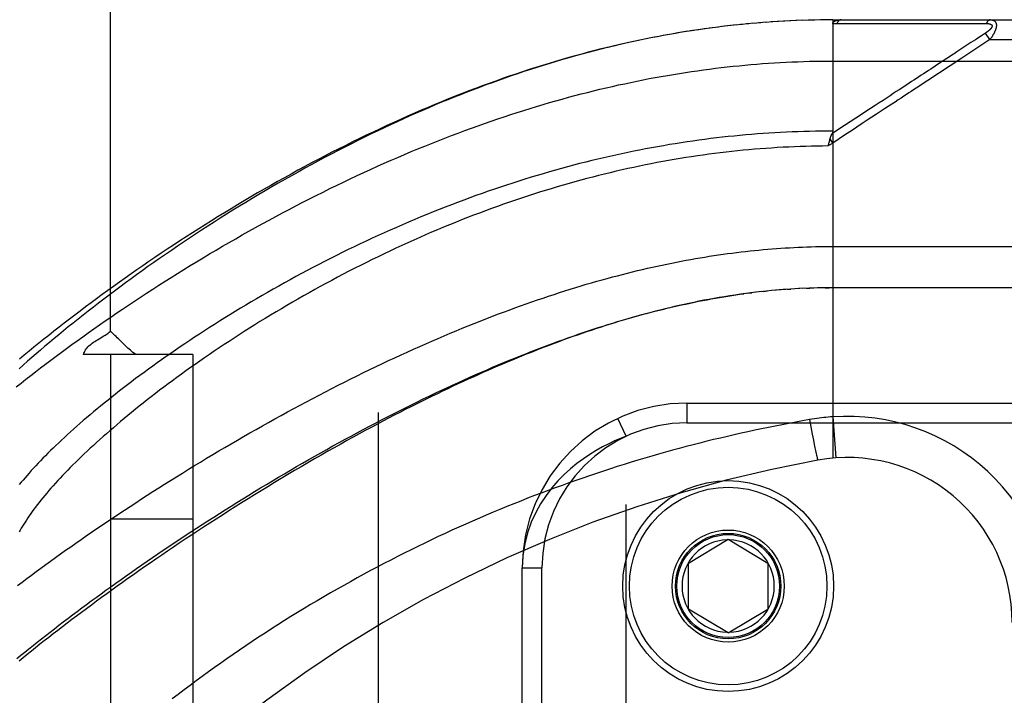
# Model space of a CAD drawing. Header units: inches. Extents: x 0 to 243, y 0 to 157.
# Tile 209 of 256: x 102.14 to 103.64, y 108.52 to 109.55. Entities that reach past the tile are written whole.
import ezdxf

# ---------------------------------------------------------------- set-up
doc = ezdxf.new("R2010")
doc.units = ezdxf.units.IN
doc.header["$LTSCALE"] = 13.357143
doc.header["$MEASUREMENT"] = 0
doc.linetypes.add('HIDDEN', pattern=[0.2, 0.1, -0.1])
for name, color, linetype in [('DEFAULT_2', 8, 'HIDDEN'), ('RIGHTHAND_DOOR_ASSEMBLY', 7, 'CONTINUOUS'), ('SUBPANEL', 7, 'CONTINUOUS')]:
    doc.layers.add(name, color=color, linetype=linetype)

msp = doc.modelspace()

# ---------------------------------------------------------------- linework, layer by layer
at = {"layer": 'DEFAULT_2', "color": 8, "linetype": 'HIDDEN'}
msp.add_line((102.6885, 111.6234), (102.6885, 42.5194), dxfattribs=at)
at = {"layer": 'RIGHTHAND_DOOR_ASSEMBLY', "color": 8, "linetype": 'HIDDEN'}
for p, q in [((103.2872, 109.5447), (103.2755, 109.5439)), ((103.2963, 109.5453), (103.2849, 109.5446)), ((103.3055, 109.5458), (103.2943, 109.5452)), ((103.3146, 109.5462), (103.3036, 109.5457)), ((103.3237, 109.5466), (103.313, 109.5462)), ((103.3328, 109.547), (103.3223, 109.5466)), ((103.3419, 109.5472), (103.3317, 109.5469)), ((103.351, 109.5474), (103.341, 109.5472)), ((103.36, 109.5476), (103.3503, 109.5474)), ((103.3782, 109.5477), (103.369, 109.5477)), ((103.3782, 109.5477), (103.3782, 108.883)), ((103.3782, 109.5477), (103.3782, 109.5477)), ((103.3782, 109.5477), (104.252, 109.5477)), ((103.1677, 109.5317), (103.1527, 109.5294)), ((103.1769, 109.5331), (103.1623, 109.5309)), ((103.1862, 109.5344), (103.1718, 109.5323)), ((103.1955, 109.5356), (103.1813, 109.5337)), ((103.2047, 109.5368), (103.1908, 109.535)), ((103.2139, 109.5379), (103.2002, 109.5363)), ((103.2286, 109.5396), (103.2191, 109.5386)), ((103.2415, 109.5409), (103.2286, 109.5396)), ((103.2507, 109.5418), (103.238, 109.5406)), ((103.2598, 109.5426), (103.2474, 109.5415)), ((103.269, 109.5434), (103.2568, 109.5424)), ((103.2781, 109.5441), (103.2662, 109.5432)), ((103.3842, 109.542), (103.4083, 109.542)), ((103.5769, 109.5421), (103.5806, 109.5421)), ((103.5806, 109.5421), (103.584, 109.5421)), ((103.584, 109.5421), (103.5872, 109.5421)), ((103.5872, 109.5421), (103.5919, 109.5421)), ((103.5919, 109.5421), (103.5949, 109.5422)), ((103.5949, 109.5422), (103.6111, 109.5422)), ((103.6165, 109.5177), (103.5739, 109.4896)), ((103.5913, 109.5155), (103.5876, 109.5131)), ((103.6013, 109.522), (103.5961, 109.5186)), ((103.6037, 109.5236), (103.6013, 109.522)), ((103.6099, 109.5277), (103.6037, 109.5236)), ((103.6165, 109.5177), (103.6099, 109.5277)), ((103.6165, 109.5177), (104.282, 109.5177)), ((103.5876, 109.5131), (103.5662, 109.499)), ((103.3782, 109.4852), (104.282, 109.4852)), ((103.54, 109.4818), (103.5268, 109.4731)), ((103.3962, 109.3873), (103.377, 109.3747)), ((103.3782, 109.3609), (103.3741, 109.3672)), ((103.3782, 109.3609), (103.3714, 109.3564)), ((103.3714, 109.3564), (103.3721, 109.3595)), ((103.3721, 109.3595), (103.3724, 109.3607)), ((103.3724, 109.3607), (103.3727, 109.3619)), ((103.3717, 109.2039), (104.282, 109.2039)), ((103.3379, 109.1406), (103.3436, 109.1408)), ((103.3567, 109.1412), (103.3494, 109.141)), ((103.3639, 109.1413), (103.3552, 109.1412)), ((103.3667, 109.1414), (103.3725, 109.1414)), ((104.252, 109.1414), (103.3782, 109.1414)), ((103.2495, 109.133), (103.2555, 109.1338)), ((103.27, 109.1355), (103.2615, 109.1345)), ((103.2734, 109.1359), (103.2794, 109.1365)), ((103.2998, 109.1383), (103.2912, 109.1376)), ((103.3069, 109.1388), (103.2971, 109.1381)), ((103.3088, 109.139), (103.3146, 109.1394)), ((103.328, 109.1402), (103.3205, 109.1397)), ((103.3351, 109.1405), (103.3263, 109.1401)), ((103.157, 108.9664), (103.157, 108.9364)), ((103.157, 108.9664), (104.2832, 108.9664)), ((103.0645, 108.9161), (103.0519, 108.9433)), ((103.157, 108.9364), (104.3132, 108.9364)), ((103.3429, 108.9414), (103.345, 108.9302)), ((103.3782, 108.9457), (103.3827, 108.8833)), ((103.345, 108.9302), (103.347, 108.9194)), ((103.347, 108.9194), (103.3488, 108.9102)), ((103.0645, 107.4768), (103.0645, 108.9161)), ((103.3488, 108.9102), (103.3501, 108.9037)), ((103.3501, 108.9037), (103.3511, 108.8986)), ((103.3511, 108.8986), (103.3519, 108.8947)), ((103.3519, 108.8947), (103.3525, 108.8919)), ((103.3525, 108.8919), (103.3531, 108.8894)), ((103.3531, 108.8894), (103.3535, 108.8877)), ((103.3535, 108.8877), (103.3538, 108.8861)), ((103.3538, 108.8861), (103.3541, 108.8852)), ((103.3541, 108.8852), (103.3543, 108.8843)), ((103.3543, 108.8843), (103.3545, 108.8835)), ((103.3545, 108.8835), (103.3547, 108.8828)), ((103.1595, 108.7239), (103.2195, 108.76)), ((103.2195, 108.76), (103.2795, 108.7239)), ((103.1595, 108.6539), (103.1595, 108.7239)), ((103.2795, 108.7239), (103.2795, 108.6539)), ((102.907, 107.6764), (102.907, 108.7164)), ((102.907, 108.7164), (102.937, 108.7164)), ((102.937, 107.6764), (102.937, 108.7164)), ((103.2195, 108.6179), (103.1595, 108.6539)), ((103.2195, 108.6179), (103.2795, 108.6539))]:
    msp.add_line(p, q, dxfattribs=at)
for points in [[(103.3782, 109.5477), (103.3691, 109.5477), (103.3596, 109.5476)], [(103.3782, 109.5419), (103.3782, 109.542), (103.3782, 109.5422), (103.3783, 109.5423), (103.3783, 109.5425), (103.3783, 109.5426), (103.3783, 109.5428), (103.3784, 109.5429), (103.3784, 109.5431), (103.3785, 109.5432), (103.3785, 109.5433), (103.3786, 109.5435), (103.3787, 109.5436), (103.3787, 109.5437), (103.3788, 109.5439), (103.3789, 109.544), (103.379, 109.5441), (103.3791, 109.5443), (103.3792, 109.5444), (103.3793, 109.5445), (103.3794, 109.5446), (103.3796, 109.5448), (103.3797, 109.5449), (103.3798, 109.545), (103.38, 109.5451), (103.3801, 109.5452), (103.3803, 109.5453), (103.3805, 109.5455), (103.3807, 109.5456), (103.3809, 109.5457), (103.3811, 109.5458), (103.3813, 109.5459), (103.3815, 109.546), (103.3817, 109.5461), (103.3819, 109.5462), (103.3822, 109.5463), (103.3825, 109.5464), (103.3827, 109.5465), (103.383, 109.5466), (103.3833, 109.5467), (103.3836, 109.5468), (103.384, 109.5469), (103.3843, 109.547), (103.3847, 109.5471), (103.3851, 109.5472), (103.3855, 109.5472), (103.3859, 109.5473), (103.3863, 109.5474), (103.3867, 109.5474), (103.3872, 109.5475), (103.3877, 109.5475), (103.3882, 109.5476), (103.3887, 109.5476), (103.3892, 109.5477), (103.3898, 109.5477), (103.3904, 109.5477), (103.3909, 109.5477)], [(103.3909, 109.5477), (103.3907, 109.5477), (103.3905, 109.5477), (103.3903, 109.5477), (103.39, 109.5476), (103.3898, 109.5476), (103.3896, 109.5475), (103.3894, 109.5474), (103.3891, 109.5474), (103.3889, 109.5473), (103.3887, 109.5472), (103.3885, 109.5471), (103.3883, 109.547), (103.3881, 109.5468), (103.3878, 109.5467), (103.3876, 109.5465), (103.3874, 109.5464), (103.3872, 109.5462), (103.387, 109.546), (103.3868, 109.5458), (103.3866, 109.5456), (103.3864, 109.5454), (103.3862, 109.5452), (103.3861, 109.545), (103.3859, 109.5448), (103.3857, 109.5445), (103.3855, 109.5443), (103.3853, 109.544), (103.3852, 109.5438), (103.385, 109.5435), (103.3848, 109.5432), (103.3847, 109.5429), (103.3845, 109.5426), (103.3844, 109.5423), (103.3842, 109.542)], [(103.6177, 109.5477), (103.6175, 109.5477), (103.6173, 109.5477), (103.6171, 109.5477), (103.6168, 109.5476), (103.6166, 109.5476), (103.6164, 109.5475), (103.6162, 109.5475), (103.616, 109.5474), (103.6157, 109.5473), (103.6155, 109.5472), (103.6153, 109.5471), (103.6151, 109.547), (103.6149, 109.5469), (103.6147, 109.5467), (103.6145, 109.5466), (103.6143, 109.5464), (103.6141, 109.5463), (103.6139, 109.5461), (103.6137, 109.5459), (103.6135, 109.5457), (103.6133, 109.5455), (103.6131, 109.5453), (103.6129, 109.5451), (103.6127, 109.5449), (103.6125, 109.5446), (103.6124, 109.5444), (103.6122, 109.5442), (103.612, 109.5439), (103.6119, 109.5436), (103.6117, 109.5434), (103.6115, 109.5431), (103.6114, 109.5428), (103.6112, 109.5425), (103.6111, 109.5422)], [(103.6177, 109.5477), (103.6182, 109.5477), (103.6186, 109.5477), (103.619, 109.5476), (103.6194, 109.5476), (103.6198, 109.5476), (103.6201, 109.5475), (103.6204, 109.5474), (103.6208, 109.5473), (103.6211, 109.5473), (103.6214, 109.5472), (103.6216, 109.5471), (103.6219, 109.547), (103.6222, 109.5469), (103.6224, 109.5467), (103.6227, 109.5466), (103.6229, 109.5465), (103.6231, 109.5464), (103.6233, 109.5462), (103.6235, 109.5461), (103.6237, 109.546), (103.6239, 109.5458), (103.624, 109.5457), (103.6242, 109.5455), (103.6244, 109.5453), (103.6245, 109.5452), (103.6247, 109.545), (103.6248, 109.5448), (103.6249, 109.5447), (103.6251, 109.5445), (103.6252, 109.5443), (103.6253, 109.5441), (103.6254, 109.5439), (103.6255, 109.5437), (103.6256, 109.5436), (103.6257, 109.5434), (103.6258, 109.5432), (103.6259, 109.5429), (103.6259, 109.5427), (103.626, 109.5425), (103.6261, 109.5423), (103.6261, 109.5421), (103.6262, 109.5419), (103.6262, 109.5416), (103.6263, 109.5414), (103.6263, 109.5412), (103.6263, 109.5409), (103.6264, 109.5407), (103.6264, 109.5404), (103.6264, 109.5402), (103.6264, 109.5399), (103.6264, 109.5397), (103.6264, 109.5394), (103.6264, 109.5391), (103.6264, 109.5389), (103.6264, 109.5386), (103.6264, 109.5383), (103.6264, 109.538), (103.6263, 109.5377), (103.6263, 109.5374), (103.6262, 109.5371), (103.6262, 109.5368), (103.6261, 109.5365), (103.6261, 109.5362), (103.626, 109.5359), (103.626, 109.5356), (103.6259, 109.5353), (103.6258, 109.5349), (103.6257, 109.5346), (103.6256, 109.5343), (103.6255, 109.5339), (103.6254, 109.5336), (103.6253, 109.5332), (103.6252, 109.5329), (103.625, 109.5325), (103.6249, 109.5321), (103.6248, 109.5318), (103.6246, 109.5314), (103.6245, 109.531), (103.6243, 109.5306), (103.6241, 109.5302), (103.6239, 109.5298), (103.6238, 109.5294), (103.6236, 109.529), (103.6234, 109.5285), (103.6231, 109.5281), (103.6229, 109.5277), (103.6227, 109.5272), (103.6224, 109.5267), (103.6222, 109.5263), (103.6219, 109.5258), (103.6216, 109.5253), (103.6213, 109.5248), (103.621, 109.5243), (103.6207, 109.5237), (103.6204, 109.5232), (103.62, 109.5226), (103.6196, 109.5221), (103.6193, 109.5215), (103.6188, 109.5209), (103.6184, 109.5203), (103.618, 109.5196), (103.6175, 109.519), (103.617, 109.5184), (103.6165, 109.5177)], [(103.1584, 109.5303), (103.1491, 109.5288), (103.1397, 109.5272), (103.1304, 109.5256), (103.121, 109.5239), (103.1117, 109.5221), (103.1022, 109.5203), (103.0928, 109.5184), (103.0834, 109.5164), (103.0739, 109.5144), (103.0644, 109.5123), (103.0549, 109.5101), (103.0454, 109.5079), (103.0358, 109.5056), (103.0263, 109.5032), (103.0167, 109.5008), (103.007, 109.4982), (102.9974, 109.4957), (102.9877, 109.493), (102.978, 109.4903), (102.9683, 109.4875), (102.9586, 109.4846), (102.9488, 109.4817), (102.939, 109.4787), (102.9292, 109.4756), (102.9194, 109.4724), (102.9097, 109.4692), (102.9, 109.466), (102.8903, 109.4627), (102.8806, 109.4593), (102.8709, 109.4559), (102.8613, 109.4524), (102.8517, 109.4489), (102.8421, 109.4453), (102.8326, 109.4417), (102.823, 109.438), (102.8134, 109.4342), (102.8038, 109.4304), (102.7942, 109.4265), (102.7847, 109.4226), (102.7751, 109.4186), (102.7655, 109.4145), (102.7559, 109.4104), (102.7462, 109.4062), (102.7366, 109.4019), (102.7269, 109.3976), (102.7172, 109.3931), (102.7074, 109.3886), (102.6976, 109.3841), (102.6878, 109.3794), (102.6779, 109.3746), (102.6679, 109.3697), (102.6578, 109.3648), (102.6478, 109.3598), (102.6377, 109.3546), (102.6276, 109.3494), (102.6174, 109.3442), (102.6073, 109.3388), (102.5972, 109.3334), (102.587, 109.328), (102.577, 109.3225), (102.5669, 109.3169), (102.5569, 109.3113), (102.5469, 109.3057), (102.5369, 109.3), (102.527, 109.2942), (102.5171, 109.2885), (102.5072, 109.2826), (102.4974, 109.2768), (102.4876, 109.2709), (102.4779, 109.2649), (102.4682, 109.259), (102.4586, 109.253), (102.449, 109.2469), (102.4395, 109.2409), (102.4301, 109.2348), (102.4207, 109.2287), (102.4113, 109.2226), (102.4021, 109.2165), (102.3929, 109.2104), (102.3838, 109.2042), (102.3747, 109.198), (102.3657, 109.1919), (102.3568, 109.1857), (102.348, 109.1795), (102.3392, 109.1734), (102.3306, 109.1672), (102.322, 109.161), (102.3135, 109.1548), (102.305, 109.1487), (102.2967, 109.1425), (102.2885, 109.1364), (102.2803, 109.1303), (102.2723, 109.1242), (102.2643, 109.1181), (102.2564, 109.112), (102.2486, 109.106), (102.2409, 109.0999), (102.2333, 109.0939), (102.2258, 109.0879), (102.2184, 109.082), (102.2111, 109.0761), (102.2039, 109.0702), (102.1968, 109.0643), (102.1898, 109.0585), (102.1829, 109.0527), (102.1761, 109.0469), (102.1694, 109.0412), (102.1628, 109.0355), (102.1563, 109.0298), (102.1499, 109.0242), (102.1436, 109.0186)], [(103.1527, 109.5294), (103.1432, 109.5278), (103.1336, 109.5262), (103.124, 109.5244), (103.1144, 109.5227), (103.1048, 109.5208), (103.0951, 109.5189), (103.0855, 109.5169), (103.0758, 109.5148), (103.0661, 109.5127), (103.0563, 109.5105), (103.0466, 109.5082), (103.0368, 109.5059), (103.027, 109.5035), (103.0172, 109.501), (103.0073, 109.4985), (102.9975, 109.4958), (102.9876, 109.4931), (102.9776, 109.4904), (102.9677, 109.4875), (102.9577, 109.4846), (102.9477, 109.4816), (102.9377, 109.4785), (102.9277, 109.4754), (102.9176, 109.4722), (102.9075, 109.4689), (102.8974, 109.4655), (102.8873, 109.4621), (102.8771, 109.4585), (102.867, 109.4549), (102.8568, 109.4513), (102.8465, 109.4475), (102.8363, 109.4437), (102.826, 109.4398), (102.8158, 109.4359), (102.8055, 109.4318), (102.7951, 109.4277), (102.7848, 109.4235), (102.7745, 109.4192), (102.7641, 109.4149), (102.7537, 109.4105), (102.7434, 109.406), (102.733, 109.4014), (102.7226, 109.3968), (102.7121, 109.3921), (102.7017, 109.3873), (102.6913, 109.3825), (102.6809, 109.3776), (102.6705, 109.3726), (102.6601, 109.3676), (102.6496, 109.3625), (102.6392, 109.3573), (102.6288, 109.3521), (102.6184, 109.3468), (102.6081, 109.3415), (102.5977, 109.336), (102.5874, 109.3306), (102.577, 109.3251), (102.5667, 109.3195), (102.5565, 109.3139), (102.5462, 109.3082), (102.536, 109.3025), (102.5258, 109.2967), (102.5156, 109.2909), (102.5055, 109.2851), (102.4954, 109.2792), (102.4853, 109.2732), (102.4753, 109.2673), (102.4653, 109.2613), (102.4554, 109.2552), (102.4455, 109.2492), (102.4357, 109.2431), (102.4259, 109.237), (102.4162, 109.2308), (102.4066, 109.2247), (102.397, 109.2185), (102.3874, 109.2123), (102.3779, 109.2061), (102.3685, 109.1998), (102.3592, 109.1936), (102.3499, 109.1873), (102.3407, 109.1811), (102.3316, 109.1748), (102.3225, 109.1685), (102.3135, 109.1623), (102.3046, 109.156), (102.2958, 109.1497), (102.2871, 109.1435), (102.2784, 109.1372), (102.2698, 109.131), (102.2613, 109.1247), (102.2529, 109.1185), (102.2446, 109.1123), (102.2363, 109.1061), (102.2282, 109.0999), (102.2201, 109.0937), (102.2122, 109.0876), (102.2043, 109.0814), (102.1965, 109.0753), (102.1888, 109.0692), (102.1811, 109.0632), (102.1736, 109.0571), (102.1662, 109.0511), (102.1589, 109.0451), (102.1516, 109.0391), (102.1445, 109.0332)], [(103.2323, 109.54), (103.2231, 109.539), (103.2097, 109.5374)], [(103.3782, 109.5419), (103.3792, 109.5419), (103.3802, 109.542), (103.3812, 109.542), (103.3822, 109.542), (103.3832, 109.542), (103.3842, 109.542)], [(103.4083, 109.542), (103.4136, 109.542), (103.4188, 109.542), (103.4238, 109.542), (103.4287, 109.542), (103.4336, 109.542), (103.4383, 109.542), (103.4429, 109.542), (103.4473, 109.542), (103.4516, 109.542), (103.4557, 109.542), (103.4597, 109.542), (103.4635, 109.542), (103.4674, 109.542), (103.4712, 109.542), (103.4749, 109.5421), (103.4787, 109.5421), (103.4902, 109.5421)], [(103.4902, 109.5421), (103.4939, 109.5421), (103.4976, 109.5421), (103.5011, 109.5421), (103.5045, 109.5421), (103.5078, 109.5421), (103.5109, 109.5421), (103.5195, 109.5421)], [(103.5195, 109.5421), (103.5221, 109.5421), (103.5247, 109.5421), (103.5273, 109.5421), (103.5299, 109.5421), (103.5325, 109.5421), (103.5376, 109.5421)], [(103.5376, 109.5421), (103.5402, 109.5421), (103.5428, 109.5421), (103.5479, 109.5421)], [(103.5479, 109.5421), (103.5505, 109.5421), (103.5531, 109.5421), (103.5557, 109.5421), (103.5707, 109.5421)], [(103.5707, 109.5421), (103.5728, 109.5421), (103.5769, 109.5421)], [(103.6111, 109.5422), (103.6115, 109.5422), (103.612, 109.5422), (103.6124, 109.5422), (103.6128, 109.5422), (103.6131, 109.5422), (103.6135, 109.5421), (103.6138, 109.5421), (103.6141, 109.5421), (103.6145, 109.542), (103.6147, 109.542), (103.615, 109.5419), (103.6153, 109.5419), (103.6156, 109.5418), (103.6158, 109.5418), (103.616, 109.5417), (103.6163, 109.5417), (103.6165, 109.5416), (103.6167, 109.5416), (103.6169, 109.5415), (103.6171, 109.5414), (103.6173, 109.5414), (103.6174, 109.5413), (103.6176, 109.5412), (103.6178, 109.5411), (103.6179, 109.5411), (103.6181, 109.541), (103.6182, 109.5409), (103.6183, 109.5408), (103.6185, 109.5407), (103.6186, 109.5407), (103.6187, 109.5406), (103.6188, 109.5405), (103.6189, 109.5404), (103.619, 109.5403), (103.6191, 109.5402), (103.6192, 109.5401), (103.6193, 109.54), (103.6193, 109.5399), (103.6194, 109.5398), (103.6195, 109.5397), (103.6195, 109.5396), (103.6196, 109.5395), (103.6196, 109.5394), (103.6197, 109.5393), (103.6197, 109.5392), (103.6198, 109.5391), (103.6198, 109.5389), (103.6198, 109.5388), (103.6198, 109.5387), (103.6198, 109.5386), (103.6198, 109.5385), (103.6198, 109.5383), (103.6198, 109.5382), (103.6198, 109.5381), (103.6198, 109.5379), (103.6198, 109.5378), (103.6198, 109.5377), (103.6197, 109.5375), (103.6197, 109.5374), (103.6197, 109.5372), (103.6196, 109.5371), (103.6196, 109.537), (103.6195, 109.5368), (103.6194, 109.5367), (103.6194, 109.5365), (103.6193, 109.5363), (103.6192, 109.5362), (103.6191, 109.536), (103.619, 109.5359), (103.6189, 109.5357), (103.6188, 109.5355), (103.6187, 109.5354), (103.6186, 109.5352), (103.6185, 109.535), (103.6183, 109.5348), (103.6182, 109.5346), (103.618, 109.5345), (103.6179, 109.5343), (103.6177, 109.5341), (103.6175, 109.5339), (103.6174, 109.5337), (103.6172, 109.5335), (103.617, 109.5333), (103.6168, 109.5331), (103.6165, 109.5329), (103.6163, 109.5326), (103.6161, 109.5324), (103.6158, 109.5322), (103.6156, 109.532), (103.6153, 109.5317), (103.615, 109.5315), (103.6147, 109.5312), (103.6144, 109.531), (103.6141, 109.5307), (103.6138, 109.5304), (103.6134, 109.5302), (103.613, 109.5299), (103.6126, 109.5296), (103.6122, 109.5293), (103.6118, 109.529), (103.6114, 109.5287), (103.6109, 109.5284), (103.6104, 109.528), (103.6099, 109.5277)], [(103.5961, 109.5186), (103.5946, 109.5176), (103.5913, 109.5155)], [(103.3162, 109.4839), (103.3251, 109.4842), (103.334, 109.4845), (103.3428, 109.4848), (103.3517, 109.485), (103.3605, 109.4851), (103.3694, 109.4852), (103.3782, 109.4852)], [(103.5739, 109.4896), (103.5045, 109.4439), (103.5009, 109.4416), (103.4973, 109.4392), (103.4936, 109.4368), (103.4899, 109.4343), (103.486, 109.4318), (103.4818, 109.4291), (103.4775, 109.4262), (103.4728, 109.4231), (103.4678, 109.4199), (103.4625, 109.4164), (103.4569, 109.4126), (103.4508, 109.4087), (103.4444, 109.4045), (103.4376, 109.4), (103.4305, 109.3953), (103.4229, 109.3903), (103.4149, 109.3851), (103.4064, 109.3795), (103.3975, 109.3736), (103.3881, 109.3674), (103.3782, 109.3609)], [(103.5662, 109.499), (103.5642, 109.4977), (103.5622, 109.4964), (103.5602, 109.4951), (103.5582, 109.4937), (103.556, 109.4923), (103.5537, 109.4908), (103.5513, 109.4892), (103.5487, 109.4875), (103.5459, 109.4857), (103.54, 109.4818)], [(102.1395, 108.9912), (102.1467, 108.9969), (102.154, 109.0026), (102.1613, 109.0084), (102.1688, 109.0141), (102.1764, 109.0199), (102.184, 109.0257), (102.1918, 109.0316), (102.1997, 109.0374), (102.2076, 109.0433), (102.2156, 109.0492), (102.2238, 109.0552), (102.232, 109.0611), (102.2403, 109.0671), (102.2487, 109.073), (102.2572, 109.079), (102.2657, 109.085), (102.2744, 109.091), (102.2831, 109.097), (102.2919, 109.1031), (102.3008, 109.1091), (102.3098, 109.1151), (102.3189, 109.1211), (102.328, 109.1271), (102.3372, 109.1332), (102.3465, 109.1392), (102.3558, 109.1452), (102.3652, 109.1512), (102.3746, 109.1571), (102.3842, 109.1631), (102.3938, 109.1691), (102.4034, 109.175), (102.4131, 109.1809), (102.4229, 109.1868), (102.4327, 109.1927), (102.4425, 109.1985), (102.4524, 109.2043), (102.4624, 109.2101), (102.4724, 109.2158), (102.4824, 109.2215), (102.4925, 109.2272), (102.5026, 109.2328), (102.5127, 109.2384), (102.5229, 109.244), (102.5331, 109.2495), (102.5433, 109.2549), (102.5535, 109.2603), (102.5638, 109.2657), (102.574, 109.271), (102.5843, 109.2763), (102.5946, 109.2815), (102.6049, 109.2866), (102.6152, 109.2917), (102.6255, 109.2967), (102.6358, 109.3017), (102.6461, 109.3066), (102.6565, 109.3114), (102.6668, 109.3162), (102.6771, 109.3209), (102.6874, 109.3256), (102.6977, 109.3301), (102.708, 109.3347), (102.7182, 109.3391), (102.7285, 109.3435), (102.7387, 109.3478), (102.7489, 109.352), (102.7591, 109.3562), (102.7693, 109.3603), (102.7795, 109.3643), (102.7896, 109.3683), (102.7997, 109.3722), (102.8098, 109.376), (102.8199, 109.3798), (102.83, 109.3835), (102.84, 109.3871), (102.85, 109.3906), (102.8599, 109.3941), (102.8699, 109.3975), (102.8798, 109.4008), (102.8897, 109.404), (102.8995, 109.4072), (102.9093, 109.4103), (102.9191, 109.4134), (102.9289, 109.4164), (102.9386, 109.4193), (102.9483, 109.4221), (102.958, 109.4249), (102.9676, 109.4276), (102.9773, 109.4302), (102.9868, 109.4328), (102.9964, 109.4353), (103.0059, 109.4377), (103.0154, 109.4401), (103.0249, 109.4424), (103.0343, 109.4446), (103.0438, 109.4468), (103.0531, 109.4489), (103.0625, 109.4509), (103.0718, 109.4529), (103.0811, 109.4548), (103.0904, 109.4567), (103.0997, 109.4585), (103.1089, 109.4602), (103.1181, 109.4619), (103.1273, 109.4635), (103.1365, 109.465), (103.1456, 109.4665), (103.1548, 109.468), (103.1639, 109.4693), (103.1729, 109.4706), (103.182, 109.4719), (103.191, 109.4731), (103.2001, 109.4742), (103.2091, 109.4753), (103.2181, 109.4763), (103.2271, 109.4773), (103.236, 109.4782), (103.245, 109.4791), (103.2539, 109.4799), (103.2629, 109.4806), (103.2718, 109.4813), (103.2807, 109.4819), (103.2896, 109.4825), (103.2985, 109.483), (103.3073, 109.4835), (103.3162, 109.4839)], [(103.5268, 109.4731), (103.5233, 109.4708), (103.5197, 109.4684), (103.516, 109.466), (103.5123, 109.4636), (103.5086, 109.4612), (103.505, 109.4588), (103.5013, 109.4564), (103.4977, 109.454), (103.494, 109.4516), (103.4904, 109.4492), (103.4866, 109.4467), (103.4828, 109.4442), (103.4787, 109.4415), (103.4745, 109.4388), (103.47, 109.4358), (103.4652, 109.4326)], [(103.4652, 109.4326), (103.4545, 109.4256), (103.4487, 109.4218), (103.4424, 109.4177), (103.4357, 109.4133)], [(103.4357, 109.4133), (103.4134, 109.3986), (103.3962, 109.3873)], [(103.3782, 109.379), (103.3694, 109.379), (103.3607, 109.3789), (103.3519, 109.3788), (103.3431, 109.3786), (103.3343, 109.3784), (103.3255, 109.3781), (103.3167, 109.3778), (103.3079, 109.3774), (103.2991, 109.3769), (103.2903, 109.3764), (103.2814, 109.3759), (103.2726, 109.3753), (103.2638, 109.3746), (103.2549, 109.3739), (103.2461, 109.3732), (103.2372, 109.3723), (103.2284, 109.3715), (103.2195, 109.3706), (103.2106, 109.3696), (103.2017, 109.3686), (103.1928, 109.3675), (103.1839, 109.3663), (103.175, 109.3651), (103.1661, 109.3639), (103.1571, 109.3626), (103.1482, 109.3612), (103.1392, 109.3598), (103.1303, 109.3584), (103.1213, 109.3568), (103.1123, 109.3553), (103.1033, 109.3536), (103.0943, 109.3519), (103.0852, 109.3502), (103.0762, 109.3484), (103.0671, 109.3465), (103.0581, 109.3446), (103.049, 109.3426), (103.0399, 109.3406), (103.0308, 109.3385), (103.0216, 109.3364), (103.0125, 109.3342), (103.0034, 109.3319), (102.9942, 109.3296), (102.985, 109.3272), (102.9758, 109.3248), (102.9666, 109.3223), (102.9574, 109.3197), (102.9482, 109.3171), (102.939, 109.3144), (102.9297, 109.3117), (102.9205, 109.3089), (102.9112, 109.306), (102.902, 109.3031), (102.8927, 109.3002), (102.8834, 109.2971), (102.8741, 109.294), (102.8648, 109.2909), (102.8555, 109.2877), (102.8462, 109.2844), (102.8369, 109.2811), (102.8276, 109.2777), (102.8183, 109.2743), (102.8089, 109.2708), (102.7996, 109.2673), (102.7903, 109.2637), (102.781, 109.26), (102.7717, 109.2563), (102.7624, 109.2525), (102.7531, 109.2487), (102.7439, 109.2449), (102.7346, 109.2409), (102.7254, 109.237), (102.7162, 109.2329), (102.7069, 109.2289), (102.6978, 109.2248), (102.6886, 109.2206), (102.6794, 109.2164), (102.6703, 109.2122), (102.6612, 109.2079), (102.6522, 109.2035), (102.6431, 109.1992), (102.6341, 109.1947), (102.6251, 109.1903), (102.6162, 109.1858), (102.6073, 109.1813), (102.5985, 109.1767), (102.5896, 109.1721), (102.5809, 109.1675), (102.5721, 109.1629), (102.5634, 109.1582), (102.5548, 109.1535), (102.5462, 109.1487), (102.5377, 109.144), (102.5292, 109.1392), (102.5208, 109.1344), (102.5124, 109.1296), (102.5041, 109.1248), (102.4959, 109.1199), (102.4877, 109.1151), (102.4796, 109.1102), (102.4716, 109.1054), (102.4636, 109.1005), (102.4557, 109.0956), (102.4479, 109.0907), (102.4401, 109.0858), (102.4324, 109.0809), (102.4248, 109.076), (102.4173, 109.0711), (102.4098, 109.0662), (102.4025, 109.0613), (102.3952, 109.0564), (102.388, 109.0516), (102.3808, 109.0467), (102.3738, 109.0418), (102.3668, 109.037), (102.3599, 109.0322), (102.3531, 109.0274), (102.3464, 109.0225), (102.3398, 109.0178), (102.3333, 109.013), (102.3269, 109.0082), (102.3205, 109.0035), (102.3142, 108.9988), (102.3081, 108.9941), (102.302, 108.9895), (102.296, 108.9848), (102.2901, 108.9802), (102.2843, 108.9756), (102.2786, 108.9711), (102.2729, 108.9665), (102.2674, 108.962), (102.262, 108.9575), (102.2566, 108.9531), (102.2514, 108.9487), (102.2462, 108.9443), (102.2411, 108.9399), (102.2361, 108.9356), (102.2312, 108.9313), (102.2264, 108.9271), (102.2217, 108.9229), (102.2171, 108.9187), (102.2126, 108.9145), (102.2082, 108.9104), (102.2039, 108.9063), (102.1996, 108.9023), (102.1955, 108.8983), (102.1914, 108.8943), (102.1874, 108.8904), (102.1836, 108.8865), (102.1798, 108.8827), (102.1761, 108.8788), (102.1725, 108.8751), (102.169, 108.8713), (102.1655, 108.8676), (102.1622, 108.864), (102.1589, 108.8604), (102.1558, 108.8568), (102.1527, 108.8532), (102.1497, 108.8497), (102.1469, 108.8463), (102.144, 108.8429)], [(103.3727, 109.3619), (103.373, 109.3631), (103.3732, 109.3637), (103.3733, 109.3643), (103.3735, 109.3649), (103.3736, 109.3655), (103.3738, 109.366), (103.374, 109.3666), (103.3741, 109.3672)], [(103.3741, 109.3672), (103.3743, 109.3678), (103.3745, 109.3683), (103.3747, 109.3689), (103.3749, 109.3695), (103.375, 109.37), (103.3752, 109.3706), (103.3754, 109.3711), (103.3757, 109.3717), (103.3759, 109.3722), (103.3761, 109.3727), (103.3763, 109.3732), (103.3765, 109.3737), (103.3768, 109.3742)], [(103.3782, 109.379), (103.3782, 109.3788), (103.3782, 109.3786), (103.3782, 109.3784), (103.3782, 109.3782), (103.3781, 109.378), (103.3781, 109.3778), (103.3781, 109.3776), (103.378, 109.3773), (103.378, 109.3771), (103.3779, 109.3769), (103.3778, 109.3767), (103.3778, 109.3765), (103.3777, 109.3763), (103.3776, 109.376), (103.3775, 109.3758), (103.3774, 109.3756), (103.3773, 109.3754), (103.3772, 109.3751), (103.3771, 109.3749), (103.3768, 109.3742)], [(103.3714, 109.3564), (103.3628, 109.3563), (103.3542, 109.3562), (103.3457, 109.356), (103.3371, 109.3558), (103.3285, 109.3555), (103.3199, 109.3552), (103.3113, 109.3548), (103.3027, 109.3544), (103.294, 109.3539), (103.2854, 109.3533), (103.2768, 109.3527), (103.2682, 109.3521), (103.2596, 109.3514), (103.2509, 109.3506), (103.2423, 109.3498), (103.2336, 109.349), (103.225, 109.348), (103.2163, 109.3471), (103.2076, 109.346), (103.1989, 109.3449), (103.1902, 109.3438), (103.1815, 109.3426), (103.1728, 109.3414), (103.1641, 109.3401), (103.1554, 109.3387), (103.1466, 109.3373), (103.1378, 109.3358), (103.1291, 109.3343), (103.1203, 109.3327), (103.1115, 109.3311), (103.1027, 109.3294), (103.0939, 109.3276), (103.085, 109.3258), (103.0762, 109.3239), (103.0674, 109.322), (103.0585, 109.32), (103.0496, 109.318), (103.0407, 109.3159), (103.0318, 109.3137), (103.0229, 109.3115), (103.014, 109.3092), (103.005, 109.3069), (102.9961, 109.3045), (102.9871, 109.3021), (102.9781, 109.2995), (102.9691, 109.297), (102.9601, 109.2943), (102.9511, 109.2916), (102.9421, 109.2889), (102.9331, 109.2861), (102.924, 109.2832), (102.915, 109.2803), (102.9059, 109.2773), (102.8968, 109.2742), (102.8878, 109.2711), (102.8787, 109.268), (102.8696, 109.2647), (102.8605, 109.2615), (102.8514, 109.2581), (102.8423, 109.2547), (102.8332, 109.2513), (102.8241, 109.2477), (102.815, 109.2442), (102.8059, 109.2405), (102.7969, 109.2368), (102.7878, 109.2331), (102.7787, 109.2293), (102.7696, 109.2255), (102.7605, 109.2216), (102.7515, 109.2176), (102.7424, 109.2136), (102.7334, 109.2095), (102.7244, 109.2054), (102.7154, 109.2013), (102.7064, 109.1971), (102.6975, 109.1928), (102.6885, 109.1885), (102.6796, 109.1842), (102.6707, 109.1798), (102.6619, 109.1753), (102.653, 109.1709), (102.6442, 109.1664), (102.6354, 109.1618), (102.6267, 109.1572), (102.618, 109.1526), (102.6093, 109.1479), (102.6007, 109.1432), (102.5922, 109.1385), (102.5836, 109.1338), (102.5751, 109.129), (102.5667, 109.1242), (102.5583, 109.1194), (102.55, 109.1145), (102.5417, 109.1096), (102.5335, 109.1047), (102.5253, 109.0998), (102.5172, 109.0949), (102.5091, 109.09), (102.5012, 109.085), (102.4932, 109.08), (102.4854, 109.0751), (102.4776, 109.0701), (102.4699, 109.0651), (102.4622, 109.0601), (102.4547, 109.0551), (102.4472, 109.0501), (102.4397, 109.0451), (102.4324, 109.0401), (102.4251, 109.0351), (102.4179, 109.0301), (102.4108, 109.0252), (102.4038, 109.0202), (102.3968, 109.0152), (102.39, 109.0103), (102.3832, 109.0053), (102.3765, 109.0004), (102.3699, 108.9955), (102.3634, 108.9906), (102.3569, 108.9858), (102.3506, 108.9809), (102.3443, 108.9761), (102.3381, 108.9713), (102.3321, 108.9665), (102.3261, 108.9617), (102.3202, 108.957), (102.3143, 108.9522), (102.3086, 108.9476), (102.303, 108.9429), (102.2975, 108.9383), (102.292, 108.9337), (102.2867, 108.9291), (102.2814, 108.9245), (102.2762, 108.92), (102.2711, 108.9156), (102.2662, 108.9111), (102.2613, 108.9067), (102.2565, 108.9023), (102.2517, 108.898), (102.2471, 108.8937), (102.2426, 108.8894), (102.2382, 108.8852), (102.2338, 108.881), (102.2296, 108.8768), (102.2254, 108.8727), (102.2214, 108.8686), (102.2174, 108.8646), (102.2135, 108.8606), (102.2097, 108.8566), (102.206, 108.8527), (102.2024, 108.8488), (102.1989, 108.845), (102.1955, 108.8412), (102.1921, 108.8374), (102.1889, 108.8337), (102.1857, 108.83), (102.1827, 108.8264), (102.1797, 108.8228), (102.1768, 108.8192), (102.174, 108.8157), (102.1713, 108.8122), (102.1686, 108.8088), (102.1661, 108.8054), (102.1636, 108.8021), (102.1613, 108.7988), (102.159, 108.7955), (102.1568, 108.7923), (102.1547, 108.7891), (102.1527, 108.786), (102.1507, 108.7829), (102.1489, 108.7799), (102.1471, 108.7769), (102.1455, 108.7739), (102.1439, 108.771)], [(103.2255, 109.194), (103.2323, 109.1949), (103.2391, 109.1957), (103.2459, 109.1965), (103.2527, 109.1972), (103.2594, 109.1979), (103.2661, 109.1986), (103.2728, 109.1992), (103.2795, 109.1998), (103.2862, 109.2003), (103.2928, 109.2008), (103.2994, 109.2013), (103.306, 109.2017), (103.3127, 109.2021), (103.3192, 109.2025), (103.3258, 109.2028), (103.3324, 109.203), (103.339, 109.2033), (103.3455, 109.2035), (103.3521, 109.2037), (103.3586, 109.2038), (103.3651, 109.2039), (103.3717, 109.2039)], [(102.1413, 108.6898), (102.1483, 108.695), (102.1553, 108.7002), (102.1624, 108.7055), (102.1695, 108.7108), (102.1768, 108.7161), (102.1841, 108.7215), (102.1916, 108.7269), (102.1991, 108.7323), (102.2066, 108.7377), (102.2143, 108.7432), (102.222, 108.7486), (102.2299, 108.7541), (102.2378, 108.7596), (102.2457, 108.7651), (102.2538, 108.7707), (102.2619, 108.7762), (102.2701, 108.7818), (102.2783, 108.7874), (102.2867, 108.793), (102.2951, 108.7986), (102.3035, 108.8042), (102.312, 108.8098), (102.3206, 108.8154), (102.3293, 108.821), (102.338, 108.8266), (102.3468, 108.8323), (102.3556, 108.8379), (102.3645, 108.8435), (102.3735, 108.8491), (102.3824, 108.8548), (102.3915, 108.8604), (102.4006, 108.866), (102.4097, 108.8716), (102.4189, 108.8771), (102.4282, 108.8827), (102.4374, 108.8883), (102.4467, 108.8938), (102.4561, 108.8993), (102.4654, 108.9048), (102.4749, 108.9103), (102.4843, 108.9157), (102.4938, 108.9211), (102.5033, 108.9265), (102.5128, 108.9319), (102.5223, 108.9372), (102.5319, 108.9425), (102.5415, 108.9478), (102.551, 108.953), (102.5606, 108.9582), (102.5703, 108.9634), (102.5799, 108.9685), (102.5895, 108.9736), (102.5991, 108.9786), (102.6087, 108.9836), (102.6183, 108.9886), (102.628, 108.9935), (102.6376, 108.9983), (102.6472, 109.0031), (102.6567, 109.0079), (102.6663, 109.0126), (102.6759, 109.0172), (102.6854, 109.0218), (102.6949, 109.0264), (102.7044, 109.0308), (102.7139, 109.0353), (102.7233, 109.0396), (102.7327, 109.0439), (102.7421, 109.0482), (102.7515, 109.0523), (102.7608, 109.0565), (102.7701, 109.0605), (102.7793, 109.0645), (102.7886, 109.0685), (102.7977, 109.0724), (102.8069, 109.0762), (102.816, 109.0799), (102.825, 109.0836), (102.834, 109.0872), (102.843, 109.0908), (102.8519, 109.0943), (102.8608, 109.0977), (102.8696, 109.1011), (102.8784, 109.1044), (102.8872, 109.1076), (102.8958, 109.1108), (102.9045, 109.1139), (102.9131, 109.117), (102.9216, 109.12), (102.9301, 109.1229), (102.9386, 109.1258), (102.9469, 109.1286), (102.9553, 109.1313), (102.9636, 109.134), (102.9718, 109.1367), (102.98, 109.1392), (102.9882, 109.1417), (102.9963, 109.1442), (103.0043, 109.1466), (103.0123, 109.1489), (103.0203, 109.1512), (103.0282, 109.1534), (103.036, 109.1556), (103.0438, 109.1577), (103.0516, 109.1597), (103.0593, 109.1617), (103.067, 109.1637), (103.0746, 109.1656), (103.0821, 109.1674), (103.0897, 109.1692), (103.0972, 109.1709), (103.1046, 109.1726), (103.112, 109.1742), (103.1194, 109.1758), (103.1267, 109.1774), (103.134, 109.1788), (103.1412, 109.1803), (103.1484, 109.1817), (103.1556, 109.183), (103.1628, 109.1843), (103.1699, 109.1856), (103.1769, 109.1868), (103.1839, 109.1879), (103.1909, 109.1891), (103.1979, 109.1901), (103.2049, 109.1912), (103.2118, 109.1922), (103.2187, 109.1931), (103.2255, 109.194)], [(103.3495, 109.141), (103.3423, 109.1408), (103.3321, 109.1404)], [(103.3782, 109.1414), (103.3711, 109.1414), (103.361, 109.1413)], [(102.1405, 108.579), (102.1465, 108.5839), (102.1525, 108.5888), (102.1587, 108.5938), (102.1649, 108.5988), (102.1712, 108.6038), (102.1776, 108.6089), (102.1841, 108.6139), (102.1906, 108.6191), (102.1973, 108.6242), (102.204, 108.6294), (102.2108, 108.6346), (102.2177, 108.6398), (102.2246, 108.6451), (102.2317, 108.6504), (102.2388, 108.6557), (102.246, 108.661), (102.2532, 108.6664), (102.2606, 108.6718), (102.268, 108.6772), (102.2755, 108.6826), (102.283, 108.688), (102.2907, 108.6935), (102.2984, 108.699), (102.3061, 108.7045), (102.314, 108.71), (102.3219, 108.7155), (102.3299, 108.721), (102.3379, 108.7266), (102.346, 108.7321), (102.3542, 108.7377), (102.3624, 108.7433), (102.3707, 108.7489), (102.3791, 108.7544), (102.3875, 108.76), (102.3959, 108.7656), (102.4044, 108.7712), (102.413, 108.7768), (102.4216, 108.7824), (102.4303, 108.788), (102.439, 108.7935), (102.4477, 108.7991), (102.4565, 108.8047), (102.4654, 108.8102), (102.4742, 108.8158), (102.4832, 108.8213), (102.4921, 108.8268), (102.5011, 108.8323), (102.5101, 108.8378), (102.5191, 108.8432), (102.5282, 108.8487), (102.5373, 108.8541), (102.5464, 108.8594), (102.5555, 108.8648), (102.5647, 108.8701), (102.5739, 108.8754), (102.5831, 108.8807), (102.5922, 108.8859), (102.6014, 108.8911), (102.6107, 108.8963), (102.6199, 108.9014), (102.6291, 108.9065), (102.6383, 108.9115), (102.6475, 108.9165), (102.6567, 108.9215), (102.6659, 108.9264), (102.6751, 108.9313), (102.6843, 108.9361), (102.6934, 108.9409), (102.7026, 108.9456), (102.7117, 108.9502), (102.7208, 108.9548), (102.7299, 108.9594), (102.739, 108.9639), (102.748, 108.9684), (102.757, 108.9727), (102.766, 108.9771), (102.7749, 108.9813), (102.7838, 108.9856), (102.7927, 108.9897), (102.8015, 108.9938), (102.8103, 108.9978), (102.8191, 109.0018), (102.8278, 109.0057), (102.8365, 109.0096), (102.8451, 109.0134), (102.8537, 109.0171), (102.8622, 109.0208), (102.8707, 109.0244), (102.8791, 109.0279), (102.8875, 109.0314), (102.8959, 109.0348), (102.9042, 109.0381), (102.9124, 109.0414), (102.9206, 109.0446), (102.9288, 109.0478), (102.9369, 109.0509), (102.9449, 109.0539), (102.9529, 109.0569), (102.9608, 109.0598), (102.9687, 109.0626), (102.9765, 109.0654), (102.9843, 109.0681), (102.992, 109.0708), (102.9996, 109.0734), (103.0073, 109.0759), (103.0148, 109.0784), (103.0223, 109.0809), (103.0298, 109.0832), (103.0371, 109.0855), (103.0445, 109.0878), (103.0518, 109.09), (103.059, 109.0922), (103.0662, 109.0942), (103.0733, 109.0963), (103.0804, 109.0983), (103.0875, 109.1002), (103.0944, 109.1021), (103.1014, 109.1039), (103.1083, 109.1057), (103.1151, 109.1074), (103.1219, 109.1091), (103.1287, 109.1107), (103.1354, 109.1123), (103.142, 109.1138), (103.1486, 109.1153), (103.1552, 109.1167), (103.1618, 109.1181), (103.1683, 109.1195), (103.1747, 109.1208), (103.1811, 109.122), (103.1875, 109.1232), (103.1938, 109.1244), (103.2002, 109.1255), (103.2064, 109.1266), (103.2127, 109.1276), (103.2189, 109.1286), (103.225, 109.1296), (103.2312, 109.1305)], [(103.2461, 109.1326), (103.238, 109.1315), (103.23, 109.1303), (103.222, 109.1291), (103.214, 109.1278), (103.2061, 109.1265), (103.1983, 109.1251), (103.1904, 109.1237), (103.1827, 109.1223), (103.1751, 109.1208), (103.1675, 109.1192), (103.16, 109.1177), (103.1527, 109.1161), (103.1453, 109.1144), (103.1381, 109.1128), (103.1309, 109.1111), (103.1237, 109.1093), (103.1165, 109.1075), (103.1094, 109.1057), (103.1023, 109.1039), (103.0952, 109.102), (103.0881, 109.1001), (103.0811, 109.0981), (103.0741, 109.0962), (103.0671, 109.0941), (103.0601, 109.0921), (103.0531, 109.09), (103.0461, 109.0879), (103.0392, 109.0857), (103.0322, 109.0835), (103.0253, 109.0813), (103.0184, 109.079), (103.0115, 109.0767), (103.0045, 109.0744), (102.9976, 109.072), (102.9907, 109.0696), (102.9837, 109.0672), (102.9767, 109.0647), (102.9698, 109.0622), (102.9628, 109.0596), (102.9557, 109.057), (102.9487, 109.0544), (102.9417, 109.0517), (102.9346, 109.049), (102.9275, 109.0462), (102.9204, 109.0434), (102.9132, 109.0405), (102.9061, 109.0376), (102.8988, 109.0347), (102.8916, 109.0317), (102.8843, 109.0286), (102.877, 109.0255), (102.8697, 109.0224), (102.8623, 109.0192), (102.8549, 109.016), (102.8475, 109.0127), (102.84, 109.0094), (102.8325, 109.006), (102.8249, 109.0026), (102.8173, 108.9991), (102.8096, 108.9955), (102.8019, 108.9919), (102.7941, 108.9882), (102.7863, 108.9845), (102.7784, 108.9807), (102.7704, 108.9769), (102.7624, 108.973), (102.7544, 108.969), (102.7463, 108.9649), (102.738, 108.9608), (102.7297, 108.9566), (102.7213, 108.9523), (102.7128, 108.9479), (102.7042, 108.9434), (102.6955, 108.9389), (102.6867, 108.9342), (102.6778, 108.9295), (102.6688, 108.9247), (102.6597, 108.9197), (102.6505, 108.9147), (102.6411, 108.9095), (102.6316, 108.9042), (102.6219, 108.8988), (102.6121, 108.8933), (102.6021, 108.8876), (102.5921, 108.8818), (102.582, 108.876), (102.5718, 108.87), (102.5615, 108.864), (102.5513, 108.858), (102.5411, 108.8519), (102.531, 108.8458), (102.5209, 108.8396), (102.5109, 108.8335), (102.5009, 108.8274), (102.491, 108.8212), (102.4812, 108.8151), (102.4714, 108.809), (102.4617, 108.8028), (102.4521, 108.7967), (102.4425, 108.7905), (102.433, 108.7844), (102.4236, 108.7783), (102.4143, 108.7722), (102.4051, 108.7661), (102.3959, 108.76), (102.3868, 108.754), (102.3778, 108.7479), (102.3689, 108.7419), (102.3601, 108.7359), (102.3513, 108.7299), (102.3427, 108.7239), (102.3341, 108.718), (102.3256, 108.7121), (102.3172, 108.7062), (102.3089, 108.7003), (102.3007, 108.6945), (102.2926, 108.6887), (102.2846, 108.6829), (102.2766, 108.6772), (102.2688, 108.6715), (102.261, 108.6658), (102.2534, 108.6602), (102.2458, 108.6546), (102.2383, 108.649), (102.231, 108.6435), (102.2237, 108.638), (102.2165, 108.6325), (102.2094, 108.6271), (102.2024, 108.6217), (102.1955, 108.6164), (102.1887, 108.6111), (102.1819, 108.6059), (102.1753, 108.6006), (102.1688, 108.5955), (102.1624, 108.5903), (102.156, 108.5852), (102.1498, 108.5802), (102.1436, 108.5752)], [(103.2312, 109.1305), (103.2373, 109.1314), (103.2434, 109.1322)], [(103.2621, 109.1346), (103.2541, 109.1336), (103.2434, 109.1322)], [(103.2926, 109.1377), (103.2853, 109.137), (103.2778, 109.1363), (103.2675, 109.1352)], [(103.3209, 109.1398), (103.3139, 109.1393), (103.303, 109.1386)], [(103.3429, 108.9414), (103.3325, 108.9395), (103.3221, 108.9376), (103.3117, 108.9357), (103.3014, 108.9337), (103.291, 108.9317), (103.2806, 108.9296), (103.2703, 108.9275), (103.2599, 108.9253), (103.2495, 108.923), (103.2391, 108.9207), (103.2287, 108.9184), (103.2183, 108.916), (103.2079, 108.9135), (103.1975, 108.911), (103.1871, 108.9085), (103.1766, 108.9058), (103.1662, 108.9032), (103.1558, 108.9004), (103.1453, 108.8977), (103.1349, 108.8948), (103.1245, 108.8919), (103.114, 108.889), (103.1036, 108.886), (103.0931, 108.8829), (103.0826, 108.8798), (103.0722, 108.8766), (103.0617, 108.8734), (103.0512, 108.8701), (103.0408, 108.8667), (103.0303, 108.8633), (103.0198, 108.8599), (103.0093, 108.8563), (102.9989, 108.8528), (102.9884, 108.8491), (102.9779, 108.8454), (102.9674, 108.8417), (102.957, 108.8378), (102.9465, 108.834), (102.936, 108.83), (102.9256, 108.8261), (102.9151, 108.822), (102.9047, 108.8179), (102.8942, 108.8137), (102.8838, 108.8095), (102.8733, 108.8052), (102.8629, 108.8009), (102.8525, 108.7964), (102.8421, 108.792), (102.8317, 108.7874), (102.8213, 108.7829), (102.8109, 108.7782), (102.8005, 108.7735), (102.7901, 108.7687), (102.7797, 108.7639), (102.7694, 108.759), (102.7591, 108.7541), (102.7487, 108.749), (102.7384, 108.744), (102.7281, 108.7388), (102.7178, 108.7336), (102.7076, 108.7284), (102.6973, 108.7231), (102.6871, 108.7177), (102.6769, 108.7123), (102.6667, 108.7068), (102.6565, 108.7012), (102.6464, 108.6956), (102.6362, 108.69), (102.6261, 108.6842), (102.6161, 108.6785), (102.606, 108.6726), (102.596, 108.6667), (102.586, 108.6608), (102.576, 108.6548), (102.5661, 108.6487), (102.5562, 108.6426), (102.5463, 108.6365), (102.5364, 108.6302), (102.5266, 108.624), (102.5169, 108.6177), (102.5071, 108.6113), (102.4975, 108.6049), (102.4878, 108.5984), (102.4782, 108.5919), (102.4686, 108.5853), (102.4591, 108.5787), (102.4497, 108.5721), (102.4402, 108.5654), (102.4309, 108.5587), (102.4216, 108.5519), (102.4123, 108.5451), (102.4031, 108.5383), (102.394, 108.5315), (102.3849, 108.5246), (102.3759, 108.5177)], [(103.3782, 108.9457), (103.3747, 108.9454), (103.3712, 108.9451), (103.3679, 108.9448), (103.3646, 108.9444), (103.3611, 108.9441), (103.3576, 108.9436), (103.354, 108.9431), (103.3503, 108.9426), (103.3466, 108.942), (103.3429, 108.9414)], [(103.0645, 108.9161), (103.056, 108.9128), (103.0472, 108.909), (103.0382, 108.9047), (103.0289, 108.9), (103.0193, 108.8946), (103.0097, 108.8887), (102.9999, 108.8821), (102.9901, 108.8748), (102.9803, 108.8668), (102.9706, 108.8579), (102.9612, 108.8483), (102.952, 108.8377), (102.9432, 108.8262), (102.935, 108.8138), (102.9275, 108.8003), (102.9208, 108.7857), (102.9151, 108.7699), (102.9108, 108.7531), (102.908, 108.7353), (102.907, 108.7164)], [(103.3547, 108.8828), (103.3547, 108.8824), (103.3548, 108.8821), (103.3549, 108.8818), (103.355, 108.8816), (103.3551, 108.8813), (103.3551, 108.8811), (103.3552, 108.8809), (103.3553, 108.8807), (103.3553, 108.8805), (103.3554, 108.8804), (103.3554, 108.8802), (103.3555, 108.8801), (103.3555, 108.88), (103.3556, 108.88), (103.3556, 108.8799), (103.3556, 108.8799), (103.3557, 108.8799)]]:
    msp.add_lwpolyline(points, dxfattribs=at)
for radius in [0.1599, 0.1499, 0.085, 0.08, 0.078]:
    msp.add_circle((103.2195, 108.6889), radius, dxfattribs=at)
for centre, radius, start, end in [((103.157, 108.7164), 0.25, 90, 180), ((103.157, 108.7164), 0.22, 90, 180), ((103.4005, 108.6339), 0.3125, 0, 94.0875), ((103.7144, 106.9123), 2, 100.3342, 132.7959), ((103.4005, 108.6339), 0.25, 0, 100.3342), ((103.2195, 108.6889), 0.07, 91.4692, 268.5308), ((103.2195, 108.6889), 0.07, 271.4692, 88.5308)]:
    msp.add_arc(centre, radius, start, end, dxfattribs=at)
at = {"layer": 'SUBPANEL', "color": 8, "linetype": 'HIDDEN'}
for p, q in [((102.2822, 109.0755), (102.2822, 110.6652)), ((102.3009, 109.0572), (102.2945, 109.0637)), ((102.3208, 109.0402), (102.2414, 109.0402)), ((102.2822, 109.0402), (102.2822, 45.1027)), ((102.4072, 109.0402), (102.3208, 109.0402)), ((102.4072, 109.0402), (102.4072, 45.1027)), ((102.4072, 108.7902), (102.2822, 108.7902))]:
    msp.add_line(p, q, dxfattribs=at)
for points in [[(102.2629, 109.0626), (102.2675, 109.0654), (102.2699, 109.0668), (102.2722, 109.0683), (102.2745, 109.0697), (102.2766, 109.0712), (102.2787, 109.0727), (102.2805, 109.0741), (102.2822, 109.0755)], [(102.2945, 109.0637), (102.2927, 109.0656), (102.2908, 109.0674), (102.2889, 109.0692), (102.2871, 109.071), (102.2854, 109.0726), (102.2837, 109.0742), (102.2822, 109.0755)], [(102.2414, 109.0402), (102.242, 109.042), (102.2428, 109.0437), (102.2436, 109.0454), (102.2446, 109.047), (102.2457, 109.0485), (102.2469, 109.0501), (102.2482, 109.0516), (102.2497, 109.0531), (102.2513, 109.0546), (102.253, 109.056), (102.2548, 109.0573), (102.2566, 109.0586), (102.2586, 109.06), (102.2607, 109.0613), (102.2629, 109.0626)], [(102.3208, 109.0402), (102.3186, 109.0418), (102.3164, 109.0434), (102.3144, 109.045), (102.3125, 109.0465), (102.3106, 109.0481), (102.3088, 109.0497), (102.3071, 109.0512), (102.3055, 109.0527), (102.304, 109.0542), (102.3024, 109.0557), (102.3009, 109.0572)]]:
    msp.add_lwpolyline(points, dxfattribs=at)

doc.saveas('drawing.dxf')
